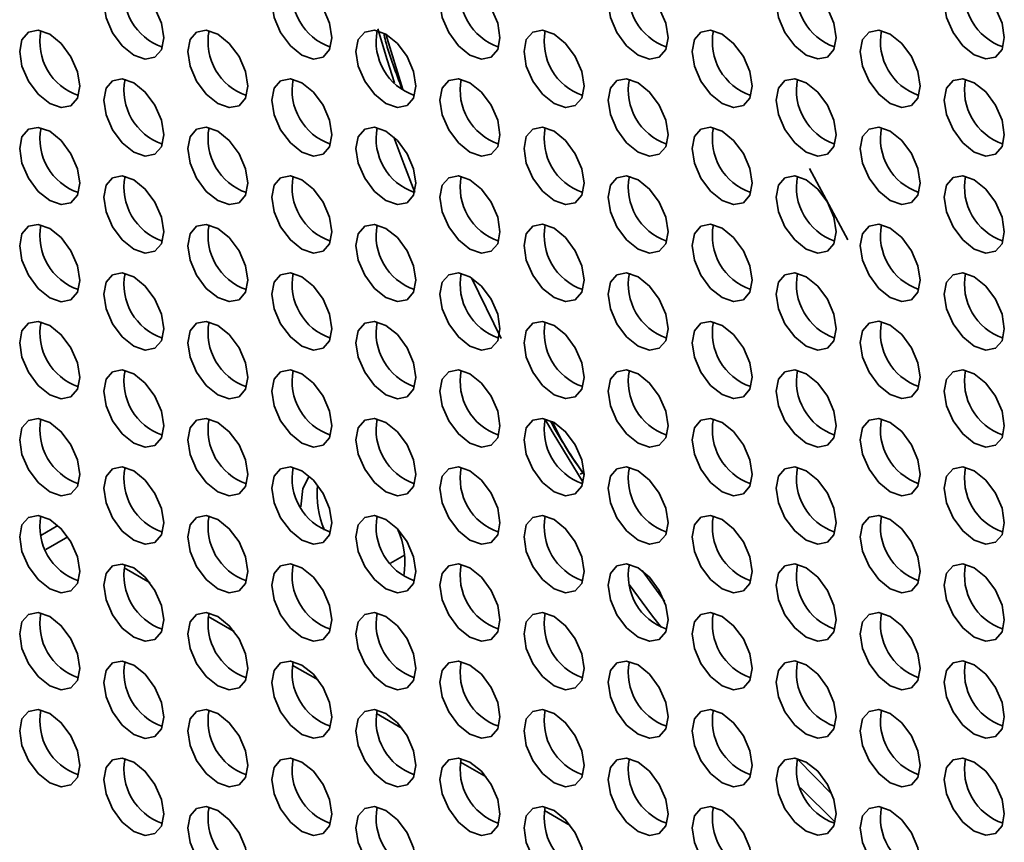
# Model space of a CAD drawing. Header units: millimetres. Extents: x 1 to 1119, y -1 to 863.
# Tile 140 of 211: x 853 to 865, y 676 to 686. Entities that reach past the tile are written whole.
import ezdxf

# ---------------------------------------------------------------- set-up
doc = ezdxf.new("R2010")
doc.units = ezdxf.units.MM

msp = doc.modelspace()

# ---------------------------------------------------------------- linework, layer by layer
at = {"color": 7, "linetype": 'Continuous', "lineweight": 35}
for p, q in [((857.6224, 685.2304), (857.4219, 685.8812)), ((862.4114, 684.2995), (862.8636, 683.4611)), ((858.7819, 682.2969), (858.4324, 683.013)), ((859.7447, 680.7163), (859.7538, 680.7216)), ((859.7122, 680.6976), (859.7445, 680.7162)), ((853.5608, 680.0947), (853.36, 679.9787)), ((853.6769, 679.9612), (853.4175, 679.8115)), ((857.6421, 679.7448), (857.4773, 679.6497)), ((860.7049, 679.2018), (860.4407, 679.5643)), ((862.3055, 677.004), (862.7165, 676.6011))]:
    msp.add_line(p, q, dxfattribs=at)
at = {"color": 8, "linetype": 'Continuous', "lineweight": 35}
for p, q in [((854.342, 679.5942), (854.6457, 679.4188)), ((855.3319, 679.0227), (855.6357, 678.8473)), ((856.3219, 678.4512), (856.6256, 678.2758)), ((857.3118, 677.8797), (857.6156, 677.7044)), ((858.3018, 677.3082), (858.6055, 677.1329)), ((859.2917, 676.7367), (859.5955, 676.5614))]:
    msp.add_line(p, q, dxfattribs=at)
at = {"color": 7, "linetype": 'Continuous', "lineweight": 35, "flags": 128}
for points in [[(854.808, 685.8408), (854.7811, 686.0125), (854.7044, 686.1892), (854.5897, 686.344), (854.4544, 686.4531), (854.3191, 686.5002), (854.2044, 686.4779), (854.1278, 686.3897), (854.1009, 686.249), (854.1278, 686.0772), (854.2044, 685.9005), (854.3191, 685.7458), (854.4544, 685.6366), (854.5897, 685.5896), (854.7044, 685.6119), (854.7811, 685.7001), (854.808, 685.8408)], [(856.7879, 685.841), (856.761, 686.0127), (856.6843, 686.1894), (856.5696, 686.3441), (856.4343, 686.4533), (856.299, 686.5004), (856.1843, 686.4781), (856.1077, 686.3899), (856.0808, 686.2492), (856.1077, 686.0774), (856.1843, 685.9007), (856.299, 685.746), (856.4343, 685.6368), (856.5696, 685.5898), (856.6843, 685.612), (856.761, 685.7003), (856.7879, 685.841)], [(858.7678, 685.8411), (858.7409, 686.0129), (858.6642, 686.1896), (858.5495, 686.3443), (858.4142, 686.4535), (858.2789, 686.5005), (858.1642, 686.4783), (858.0876, 686.3901), (858.0607, 686.2493), (858.0876, 686.0776), (858.1642, 685.9009), (858.2789, 685.7462), (858.4142, 685.637), (858.5495, 685.5899), (858.6642, 685.6122), (858.7409, 685.7004), (858.7678, 685.8411)], [(860.7477, 685.8413), (860.7208, 686.0131), (860.6441, 686.1898), (860.5294, 686.3445), (860.3941, 686.4537), (860.2588, 686.5007), (860.1441, 686.4784), (860.0675, 686.3902), (860.0406, 686.2495), (860.0675, 686.0778), (860.1441, 685.9011), (860.2588, 685.7463), (860.3941, 685.6372), (860.5294, 685.5901), (860.6441, 685.6124), (860.7208, 685.7006), (860.7477, 685.8413)], [(862.7276, 685.8415), (862.7007, 686.0133), (862.624, 686.19), (862.5093, 686.3447), (862.374, 686.4539), (862.2387, 686.5009), (862.124, 686.4786), (862.0474, 686.3904), (862.0205, 686.2497), (862.0474, 686.0779), (862.124, 685.9012), (862.2387, 685.7465), (862.374, 685.6374), (862.5093, 685.5903), (862.624, 685.6126), (862.7007, 685.7008), (862.7276, 685.8415)], [(864.7075, 685.8417), (864.6806, 686.0135), (864.6039, 686.1902), (864.4892, 686.3449), (864.3539, 686.4541), (864.2186, 686.5011), (864.1039, 686.4788), (864.0273, 686.3906), (864.0004, 686.2499), (864.0273, 686.0781), (864.1039, 685.9014), (864.2186, 685.7467), (864.3539, 685.6375), (864.4892, 685.5905), (864.6039, 685.6128), (864.6806, 685.701), (864.7075, 685.8417)], [(857.5244, 685.3108), (857.4389, 685.58), (857.3296, 685.9457)], [(853.818, 685.2691), (853.7911, 685.4409), (853.7145, 685.6176), (853.5998, 685.7723), (853.4645, 685.8815), (853.3292, 685.9285), (853.2145, 685.9062), (853.1378, 685.818), (853.1109, 685.6773), (853.1378, 685.5055), (853.2145, 685.3288), (853.3292, 685.1741), (853.4645, 685.0649), (853.5998, 685.0179), (853.7145, 685.0402), (853.7911, 685.1284), (853.818, 685.2691)], [(855.7979, 685.2693), (855.771, 685.4411), (855.6944, 685.6178), (855.5797, 685.7725), (855.4444, 685.8817), (855.3091, 685.9287), (855.1944, 685.9064), (855.1177, 685.8182), (855.0908, 685.6775), (855.1177, 685.5057), (855.1944, 685.329), (855.3091, 685.1743), (855.4444, 685.0651), (855.5797, 685.0181), (855.6944, 685.0404), (855.771, 685.1286), (855.7979, 685.2693)], [(857.7778, 685.2695), (857.7509, 685.4412), (857.6743, 685.6179), (857.5596, 685.7727), (857.4243, 685.8818), (857.289, 685.9289), (857.1743, 685.9066), (857.0976, 685.8184), (857.0707, 685.6777), (857.0976, 685.5059), (857.1743, 685.3292), (857.289, 685.1745), (857.4243, 685.0653), (857.5596, 685.0183), (857.6743, 685.0406), (857.7509, 685.1288), (857.7778, 685.2695)], [(859.7577, 685.2697), (859.7308, 685.4414), (859.6542, 685.6181), (859.5395, 685.7728), (859.4042, 685.882), (859.2689, 685.9291), (859.1542, 685.9068), (859.0775, 685.8186), (859.0506, 685.6779), (859.0775, 685.5061), (859.1542, 685.3294), (859.2689, 685.1747), (859.4042, 685.0655), (859.5395, 685.0185), (859.6542, 685.0408), (859.7308, 685.129), (859.7577, 685.2697)], [(861.7376, 685.2698), (861.7107, 685.4416), (861.6341, 685.6183), (861.5194, 685.773), (861.3841, 685.8822), (861.2488, 685.9292), (861.1341, 685.907), (861.0574, 685.8188), (861.0305, 685.6781), (861.0574, 685.5063), (861.1341, 685.3296), (861.2488, 685.1749), (861.3841, 685.0657), (861.5194, 685.0186), (861.6341, 685.0409), (861.7107, 685.1291), (861.7376, 685.2698)], [(863.7175, 685.27), (863.6906, 685.4418), (863.614, 685.6185), (863.4993, 685.7732), (863.364, 685.8824), (863.2287, 685.9294), (863.114, 685.9071), (863.0373, 685.8189), (863.0104, 685.6782), (863.0373, 685.5065), (863.114, 685.3298), (863.2287, 685.175), (863.364, 685.0659), (863.4993, 685.0188), (863.614, 685.0411), (863.6906, 685.1293), (863.7175, 685.27)], [(854.808, 684.6976), (854.7811, 684.8694), (854.7044, 685.0461), (854.5897, 685.2008), (854.4544, 685.31), (854.3191, 685.357), (854.2044, 685.3347), (854.1278, 685.2465), (854.1009, 685.1058), (854.1278, 684.934), (854.2044, 684.7574), (854.3191, 684.6026), (854.4544, 684.4934), (854.5897, 684.4464), (854.7044, 684.4687), (854.7811, 684.5569), (854.808, 684.6976)], [(856.7879, 684.6978), (856.761, 684.8696), (856.6843, 685.0463), (856.5696, 685.201), (856.4343, 685.3102), (856.299, 685.3572), (856.1843, 685.3349), (856.1077, 685.2467), (856.0808, 685.106), (856.1077, 684.9342), (856.1843, 684.7575), (856.299, 684.6028), (856.4343, 684.4936), (856.5696, 684.4466), (856.6843, 684.4689), (856.761, 684.5571), (856.7879, 684.6978)], [(858.7678, 684.698), (858.7409, 684.8698), (858.6642, 685.0465), (858.5495, 685.2012), (858.4142, 685.3104), (858.2789, 685.3574), (858.1642, 685.3351), (858.0876, 685.2469), (858.0607, 685.1062), (858.0876, 684.9344), (858.1642, 684.7577), (858.2789, 684.603), (858.4142, 684.4938), (858.5495, 684.4468), (858.6642, 684.4691), (858.7409, 684.5573), (858.7678, 684.698)], [(860.7477, 684.6982), (860.7208, 684.87), (860.6441, 685.0466), (860.5294, 685.2014), (860.3941, 685.3105), (860.2588, 685.3576), (860.1441, 685.3353), (860.0675, 685.2471), (860.0406, 685.1064), (860.0675, 684.9346), (860.1441, 684.7579), (860.2588, 684.6032), (860.3941, 684.494), (860.5294, 684.447), (860.6441, 684.4693), (860.7208, 684.5575), (860.7477, 684.6982)], [(862.7276, 684.6984), (862.7007, 684.8701), (862.624, 685.0468), (862.5093, 685.2015), (862.374, 685.3107), (862.2387, 685.3578), (862.124, 685.3355), (862.0474, 685.2473), (862.0205, 685.1066), (862.0474, 684.9348), (862.124, 684.7581), (862.2387, 684.6034), (862.374, 684.4942), (862.5093, 684.4472), (862.624, 684.4695), (862.7007, 684.5577), (862.7276, 684.6984)], [(864.7075, 684.6985), (864.6806, 684.8703), (864.6039, 685.047), (864.4892, 685.2017), (864.3539, 685.3109), (864.2186, 685.3579), (864.1039, 685.3357), (864.0273, 685.2475), (864.0004, 685.1068), (864.0273, 684.935), (864.1039, 684.7583), (864.2186, 684.6036), (864.3539, 684.4944), (864.4892, 684.4473), (864.6039, 684.4696), (864.6806, 684.5578), (864.7075, 684.6985)], [(853.818, 684.1259), (853.7911, 684.2977), (853.7145, 684.4744), (853.5998, 684.6291), (853.4645, 684.7383), (853.3292, 684.7853), (853.2145, 684.7631), (853.1378, 684.6749), (853.1109, 684.5342), (853.1378, 684.3624), (853.2145, 684.1857), (853.3292, 684.031), (853.4645, 683.9218), (853.5998, 683.8747), (853.7145, 683.897), (853.7911, 683.9852), (853.818, 684.1259)], [(855.7979, 684.1261), (855.771, 684.2979), (855.6944, 684.4746), (855.5797, 684.6293), (855.4444, 684.7385), (855.3091, 684.7855), (855.1944, 684.7632), (855.1177, 684.675), (855.0908, 684.5343), (855.1177, 684.3626), (855.1944, 684.1859), (855.3091, 684.0311), (855.4444, 683.922), (855.5797, 683.8749), (855.6944, 683.8972), (855.771, 683.9854), (855.7979, 684.1261)], [(857.7778, 684.1263), (857.7509, 684.2981), (857.6743, 684.4748), (857.5596, 684.6295), (857.4243, 684.7387), (857.289, 684.7857), (857.1743, 684.7634), (857.0976, 684.6752), (857.0707, 684.5345), (857.0976, 684.3627), (857.1743, 684.186), (857.289, 684.0313), (857.4243, 683.9221), (857.5596, 683.8751), (857.6743, 683.8974), (857.7509, 683.9856), (857.7778, 684.1263)], [(859.7577, 684.1265), (859.7308, 684.2983), (859.6542, 684.475), (859.5395, 684.6297), (859.4042, 684.7389), (859.2689, 684.7859), (859.1542, 684.7636), (859.0775, 684.6754), (859.0506, 684.5347), (859.0775, 684.3629), (859.1542, 684.1862), (859.2689, 684.0315), (859.4042, 683.9223), (859.5395, 683.8753), (859.6542, 683.8976), (859.7308, 683.9858), (859.7577, 684.1265)], [(861.7376, 684.1267), (861.7107, 684.2985), (861.6341, 684.4752), (861.5194, 684.6299), (861.3841, 684.7391), (861.2488, 684.7861), (861.1341, 684.7638), (861.0574, 684.6756), (861.0305, 684.5349), (861.0574, 684.3631), (861.1341, 684.1864), (861.2488, 684.0317), (861.3841, 683.9225), (861.5194, 683.8755), (861.6341, 683.8978), (861.7107, 683.986), (861.7376, 684.1267)], [(863.7175, 684.1269), (863.6906, 684.2987), (863.614, 684.4753), (863.4993, 684.6301), (863.364, 684.7392), (863.2287, 684.7863), (863.114, 684.764), (863.0373, 684.6758), (863.0104, 684.5351), (863.0373, 684.3633), (863.114, 684.1866), (863.2287, 684.0319), (863.364, 683.9227), (863.4993, 683.8757), (863.614, 683.898), (863.6906, 683.9862), (863.7175, 684.1269)], [(857.5176, 684.6703), (857.6339, 684.3538), (857.7645, 684.0161)], [(854.808, 683.5545), (854.7811, 683.7262), (854.7044, 683.9029), (854.5897, 684.0576), (854.4544, 684.1668), (854.3191, 684.2139), (854.2044, 684.1916), (854.1278, 684.1034), (854.1009, 683.9627), (854.1278, 683.7909), (854.2044, 683.6142), (854.3191, 683.4595), (854.4544, 683.3503), (854.5897, 683.3033), (854.7044, 683.3256), (854.7811, 683.4138), (854.808, 683.5545)], [(856.7879, 683.5546), (856.761, 683.7264), (856.6843, 683.9031), (856.5696, 684.0578), (856.4343, 684.167), (856.299, 684.214), (856.1843, 684.1918), (856.1077, 684.1036), (856.0808, 683.9628), (856.1077, 683.7911), (856.1843, 683.6144), (856.299, 683.4597), (856.4343, 683.3505), (856.5696, 683.3034), (856.6843, 683.3257), (856.761, 683.4139), (856.7879, 683.5546)], [(858.7678, 683.5548), (858.7409, 683.7266), (858.6642, 683.9033), (858.5495, 684.058), (858.4142, 684.1672), (858.2789, 684.2142), (858.1642, 684.1919), (858.0876, 684.1037), (858.0607, 683.963), (858.0876, 683.7913), (858.1642, 683.6146), (858.2789, 683.4598), (858.4142, 683.3507), (858.5495, 683.3036), (858.6642, 683.3259), (858.7409, 683.4141), (858.7678, 683.5548)], [(860.7477, 683.555), (860.7208, 683.7268), (860.6441, 683.9035), (860.5294, 684.0582), (860.3941, 684.1674), (860.2588, 684.2144), (860.1441, 684.1921), (860.0675, 684.1039), (860.0406, 683.9632), (860.0675, 683.7914), (860.1441, 683.6147), (860.2588, 683.46), (860.3941, 683.3508), (860.5294, 683.3038), (860.6441, 683.3261), (860.7208, 683.4143), (860.7477, 683.555)], [(862.7276, 683.5552), (862.7007, 683.727), (862.624, 683.9037), (862.5093, 684.0584), (862.374, 684.1676), (862.2387, 684.2146), (862.124, 684.1923), (862.0474, 684.1041), (862.0205, 683.9634), (862.0474, 683.7916), (862.124, 683.6149), (862.2387, 683.4602), (862.374, 683.351), (862.5093, 683.304), (862.624, 683.3263), (862.7007, 683.4145), (862.7276, 683.5552)], [(864.7075, 683.5554), (864.6806, 683.7272), (864.6039, 683.9039), (864.4892, 684.0586), (864.3539, 684.1678), (864.2186, 684.2148), (864.1039, 684.1925), (864.0273, 684.1043), (864.0004, 683.9636), (864.0273, 683.7918), (864.1039, 683.6151), (864.2186, 683.4604), (864.3539, 683.3512), (864.4892, 683.3042), (864.6039, 683.3265), (864.6806, 683.4147), (864.7075, 683.5554)], [(853.818, 682.9828), (853.7911, 683.1546), (853.7145, 683.3313), (853.5998, 683.486), (853.4645, 683.5952), (853.3292, 683.6422), (853.2145, 683.6199), (853.1378, 683.5317), (853.1109, 683.391), (853.1378, 683.2192), (853.2145, 683.0425), (853.3292, 682.8878), (853.4645, 682.7786), (853.5998, 682.7316), (853.7145, 682.7539), (853.7911, 682.8421), (853.818, 682.9828)], [(855.7979, 682.983), (855.771, 683.1547), (855.6944, 683.3314), (855.5797, 683.4862), (855.4444, 683.5953), (855.3091, 683.6424), (855.1944, 683.6201), (855.1177, 683.5319), (855.0908, 683.3912), (855.1177, 683.2194), (855.1944, 683.0427), (855.3091, 682.888), (855.4444, 682.7788), (855.5797, 682.7318), (855.6944, 682.7541), (855.771, 682.8423), (855.7979, 682.983)], [(857.7778, 682.9832), (857.7509, 683.1549), (857.6743, 683.3316), (857.5596, 683.4863), (857.4243, 683.5955), (857.289, 683.6426), (857.1743, 683.6203), (857.0976, 683.5321), (857.0707, 683.3914), (857.0976, 683.2196), (857.1743, 683.0429), (857.289, 682.8882), (857.4243, 682.779), (857.5596, 682.732), (857.6743, 682.7542), (857.7509, 682.8425), (857.7778, 682.9832)], [(859.7577, 682.9833), (859.7308, 683.1551), (859.6542, 683.3318), (859.5395, 683.4865), (859.4042, 683.5957), (859.2689, 683.6427), (859.1542, 683.6205), (859.0775, 683.5323), (859.0506, 683.3916), (859.0775, 683.2198), (859.1542, 683.0431), (859.2689, 682.8884), (859.4042, 682.7792), (859.5395, 682.7321), (859.6542, 682.7544), (859.7308, 682.8426), (859.7577, 682.9833)], [(861.7376, 682.9835), (861.7107, 683.1553), (861.6341, 683.332), (861.5194, 683.4867), (861.3841, 683.5959), (861.2488, 683.6429), (861.1341, 683.6206), (861.0574, 683.5324), (861.0305, 683.3917), (861.0574, 683.22), (861.1341, 683.0433), (861.2488, 682.8885), (861.3841, 682.7794), (861.5194, 682.7323), (861.6341, 682.7546), (861.7107, 682.8428), (861.7376, 682.9835)], [(863.7175, 682.9837), (863.6906, 683.1555), (863.614, 683.3322), (863.4993, 683.4869), (863.364, 683.5961), (863.2287, 683.6431), (863.114, 683.6208), (863.0373, 683.5326), (863.0104, 683.3919), (863.0373, 683.2201), (863.114, 683.0435), (863.2287, 682.8887), (863.364, 682.7795), (863.4993, 682.7325), (863.614, 682.7548), (863.6906, 682.843), (863.7175, 682.9837)], [(854.808, 682.4113), (854.7811, 682.5831), (854.7044, 682.7598), (854.5897, 682.9145), (854.4544, 683.0237), (854.3191, 683.0707), (854.2044, 683.0484), (854.1278, 682.9602), (854.1009, 682.8195), (854.1278, 682.6477), (854.2044, 682.471), (854.3191, 682.3163), (854.4544, 682.2071), (854.5897, 682.1601), (854.7044, 682.1824), (854.7811, 682.2706), (854.808, 682.4113)], [(856.7879, 682.4115), (856.761, 682.5833), (856.6843, 682.76), (856.5696, 682.9147), (856.4343, 683.0239), (856.299, 683.0709), (856.1843, 683.0486), (856.1077, 682.9604), (856.0808, 682.8197), (856.1077, 682.6479), (856.1843, 682.4712), (856.299, 682.3165), (856.4343, 682.2073), (856.5696, 682.1603), (856.6843, 682.1826), (856.761, 682.2708), (856.7879, 682.4115)], [(858.7678, 682.4117), (858.7409, 682.5834), (858.6642, 682.7601), (858.5495, 682.9149), (858.4142, 683.024), (858.2789, 683.0711), (858.1642, 683.0488), (858.0876, 682.9606), (858.0607, 682.8199), (858.0876, 682.6481), (858.1642, 682.4714), (858.2789, 682.3167), (858.4142, 682.2075), (858.5495, 682.1605), (858.6642, 682.1828), (858.7409, 682.271), (858.7678, 682.4117)], [(860.7477, 682.4119), (860.7208, 682.5836), (860.6441, 682.7603), (860.5294, 682.915), (860.3941, 683.0242), (860.2588, 683.0713), (860.1441, 683.049), (860.0675, 682.9608), (860.0406, 682.8201), (860.0675, 682.6483), (860.1441, 682.4716), (860.2588, 682.3169), (860.3941, 682.2077), (860.5294, 682.1607), (860.6441, 682.1829), (860.7208, 682.2712), (860.7477, 682.4119)], [(862.7276, 682.412), (862.7007, 682.5838), (862.624, 682.7605), (862.5093, 682.9152), (862.374, 683.0244), (862.2387, 683.0714), (862.124, 683.0492), (862.0474, 682.961), (862.0205, 682.8202), (862.0474, 682.6485), (862.124, 682.4718), (862.2387, 682.3171), (862.374, 682.2079), (862.5093, 682.1608), (862.624, 682.1831), (862.7007, 682.2713), (862.7276, 682.412)], [(864.7075, 682.4122), (864.6806, 682.584), (864.6039, 682.7607), (864.4892, 682.9154), (864.3539, 683.0246), (864.2186, 683.0716), (864.1039, 683.0493), (864.0273, 682.9611), (864.0004, 682.8204), (864.0273, 682.6487), (864.1039, 682.472), (864.2186, 682.3172), (864.3539, 682.2081), (864.4892, 682.161), (864.6039, 682.1833), (864.6806, 682.2715), (864.7075, 682.4122)], [(853.818, 681.8396), (853.7911, 682.0114), (853.7145, 682.1881), (853.5998, 682.3428), (853.4645, 682.452), (853.3292, 682.499), (853.2145, 682.4767), (853.1378, 682.3885), (853.1109, 682.2478), (853.1378, 682.0761), (853.2145, 681.8994), (853.3292, 681.7446), (853.4645, 681.6355), (853.5998, 681.5884), (853.7145, 681.6107), (853.7911, 681.6989), (853.818, 681.8396)], [(855.7979, 681.8398), (855.771, 682.0116), (855.6944, 682.1883), (855.5797, 682.343), (855.4444, 682.4522), (855.3091, 682.4992), (855.1944, 682.4769), (855.1177, 682.3887), (855.0908, 682.248), (855.1177, 682.0762), (855.1944, 681.8996), (855.3091, 681.7448), (855.4444, 681.6356), (855.5797, 681.5886), (855.6944, 681.6109), (855.771, 681.6991), (855.7979, 681.8398)], [(857.7778, 681.84), (857.7509, 682.0118), (857.6743, 682.1885), (857.5596, 682.3432), (857.4243, 682.4524), (857.289, 682.4994), (857.1743, 682.4771), (857.0976, 682.3889), (857.0707, 682.2482), (857.0976, 682.0764), (857.1743, 681.8997), (857.289, 681.745), (857.4243, 681.6358), (857.5596, 681.5888), (857.6743, 681.6111), (857.7509, 681.6993), (857.7778, 681.84)], [(859.7577, 681.8402), (859.7308, 682.012), (859.6542, 682.1887), (859.5395, 682.3434), (859.4042, 682.4526), (859.2689, 682.4996), (859.1542, 682.4773), (859.0775, 682.3891), (859.0506, 682.2484), (859.0775, 682.0766), (859.1542, 681.8999), (859.2689, 681.7452), (859.4042, 681.636), (859.5395, 681.589), (859.6542, 681.6113), (859.7308, 681.6995), (859.7577, 681.8402)], [(861.7376, 681.8404), (861.7107, 682.0121), (861.6341, 682.1888), (861.5194, 682.3436), (861.3841, 682.4527), (861.2488, 682.4998), (861.1341, 682.4775), (861.0574, 682.3893), (861.0305, 682.2486), (861.0574, 682.0768), (861.1341, 681.9001), (861.2488, 681.7454), (861.3841, 681.6362), (861.5194, 681.5892), (861.6341, 681.6115), (861.7107, 681.6997), (861.7376, 681.8404)], [(863.7175, 681.8406), (863.6906, 682.0123), (863.614, 682.189), (863.4993, 682.3437), (863.364, 682.4529), (863.2287, 682.5), (863.114, 682.4777), (863.0373, 682.3895), (863.0104, 682.2488), (863.0373, 682.077), (863.114, 681.9003), (863.2287, 681.7456), (863.364, 681.6364), (863.4993, 681.5894), (863.614, 681.6116), (863.6906, 681.6999), (863.7175, 681.8406)], [(854.808, 681.2681), (854.7811, 681.4399), (854.7044, 681.6166), (854.5897, 681.7713), (854.4544, 681.8805), (854.3191, 681.9275), (854.2044, 681.9053), (854.1278, 681.8171), (854.1009, 681.6764), (854.1278, 681.5046), (854.2044, 681.3279), (854.3191, 681.1732), (854.4544, 681.064), (854.5897, 681.0169), (854.7044, 681.0392), (854.7811, 681.1274), (854.808, 681.2681)], [(856.7879, 681.2683), (856.761, 681.4401), (856.6843, 681.6168), (856.5696, 681.7715), (856.4343, 681.8807), (856.299, 681.9277), (856.1843, 681.9054), (856.1077, 681.8172), (856.0808, 681.6765), (856.1077, 681.5048), (856.1843, 681.3281), (856.299, 681.1733), (856.4343, 681.0642), (856.5696, 681.0171), (856.6843, 681.0394), (856.761, 681.1276), (856.7879, 681.2683)], [(858.7678, 681.2685), (858.7409, 681.4403), (858.6642, 681.617), (858.5495, 681.7717), (858.4142, 681.8809), (858.2789, 681.9279), (858.1642, 681.9056), (858.0876, 681.8174), (858.0607, 681.6767), (858.0876, 681.5049), (858.1642, 681.3283), (858.2789, 681.1735), (858.4142, 681.0643), (858.5495, 681.0173), (858.6642, 681.0396), (858.7409, 681.1278), (858.7678, 681.2685)], [(860.7477, 681.2687), (860.7208, 681.4405), (860.6441, 681.6172), (860.5294, 681.7719), (860.3941, 681.8811), (860.2588, 681.9281), (860.1441, 681.9058), (860.0675, 681.8176), (860.0406, 681.6769), (860.0675, 681.5051), (860.1441, 681.3284), (860.2588, 681.1737), (860.3941, 681.0645), (860.5294, 681.0175), (860.6441, 681.0398), (860.7208, 681.128), (860.7477, 681.2687)], [(862.7276, 681.2689), (862.7007, 681.4407), (862.624, 681.6174), (862.5093, 681.7721), (862.374, 681.8813), (862.2387, 681.9283), (862.124, 681.906), (862.0474, 681.8178), (862.0205, 681.6771), (862.0474, 681.5053), (862.124, 681.3286), (862.2387, 681.1739), (862.374, 681.0647), (862.5093, 681.0177), (862.624, 681.04), (862.7007, 681.1282), (862.7276, 681.2689)], [(864.7075, 681.2691), (864.6806, 681.4408), (864.6039, 681.6175), (864.4892, 681.7723), (864.3539, 681.8814), (864.2186, 681.9285), (864.1039, 681.9062), (864.0273, 681.818), (864.0004, 681.6773), (864.0273, 681.5055), (864.1039, 681.3288), (864.2186, 681.1741), (864.3539, 681.0649), (864.4892, 681.0179), (864.6039, 681.0402), (864.6806, 681.1284), (864.7075, 681.2691)], [(853.818, 680.6965), (853.7911, 680.8682), (853.7145, 681.0449), (853.5998, 681.1997), (853.4645, 681.3088), (853.3292, 681.3559), (853.2145, 681.3336), (853.1378, 681.2454), (853.1109, 681.1047), (853.1378, 680.9329), (853.2145, 680.7562), (853.3292, 680.6015), (853.4645, 680.4923), (853.5998, 680.4453), (853.7145, 680.4676), (853.7911, 680.5558), (853.818, 680.6965)], [(855.7979, 680.6967), (855.771, 680.8684), (855.6944, 681.0451), (855.5797, 681.1998), (855.4444, 681.309), (855.3091, 681.3561), (855.1944, 681.3338), (855.1177, 681.2456), (855.0908, 681.1049), (855.1177, 680.9331), (855.1944, 680.7564), (855.3091, 680.6017), (855.4444, 680.4925), (855.5797, 680.4455), (855.6944, 680.4677), (855.771, 680.556), (855.7979, 680.6967)], [(857.7778, 680.6968), (857.7509, 680.8686), (857.6743, 681.0453), (857.5596, 681.2), (857.4243, 681.3092), (857.289, 681.3562), (857.1743, 681.334), (857.0976, 681.2458), (857.0707, 681.105), (857.0976, 680.9333), (857.1743, 680.7566), (857.289, 680.6019), (857.4243, 680.4927), (857.5596, 680.4456), (857.6743, 680.4679), (857.7509, 680.5561), (857.7778, 680.6968)], [(859.7577, 680.697), (859.7308, 680.8688), (859.6542, 681.0455), (859.5395, 681.2002), (859.4042, 681.3094), (859.2689, 681.3564), (859.1542, 681.3341), (859.0775, 681.2459), (859.0506, 681.1052), (859.0775, 680.9335), (859.1542, 680.7568), (859.2689, 680.602), (859.4042, 680.4929), (859.5395, 680.4458), (859.6542, 680.4681), (859.7308, 680.5563), (859.7577, 680.697)], [(859.7463, 680.6007), (859.3939, 681.1806), (859.2993, 681.3435)], [(861.7376, 680.6972), (861.7107, 680.869), (861.6341, 681.0457), (861.5194, 681.2004), (861.3841, 681.3096), (861.2488, 681.3566), (861.1341, 681.3343), (861.0574, 681.2461), (861.0305, 681.1054), (861.0574, 680.9336), (861.1341, 680.757), (861.2488, 680.6022), (861.3841, 680.493), (861.5194, 680.446), (861.6341, 680.4683), (861.7107, 680.5565), (861.7376, 680.6972)], [(863.7175, 680.6974), (863.6906, 680.8692), (863.614, 681.0459), (863.4993, 681.2006), (863.364, 681.3098), (863.2287, 681.3568), (863.114, 681.3345), (863.0373, 681.2463), (863.0104, 681.1056), (863.0373, 680.9338), (863.114, 680.7571), (863.2287, 680.6024), (863.364, 680.4932), (863.4993, 680.4462), (863.614, 680.4685), (863.6906, 680.5567), (863.7175, 680.6974)], [(854.808, 680.125), (854.7811, 680.2968), (854.7044, 680.4735), (854.5897, 680.6282), (854.4544, 680.7374), (854.3191, 680.7844), (854.2044, 680.7621), (854.1278, 680.6739), (854.1009, 680.5332), (854.1278, 680.3614), (854.2044, 680.1847), (854.3191, 680.03), (854.4544, 679.9208), (854.5897, 679.8738), (854.7044, 679.8961), (854.7811, 679.9843), (854.808, 680.125)], [(856.7879, 680.1252), (856.761, 680.2969), (856.6843, 680.4736), (856.5696, 680.6284), (856.4343, 680.7375), (856.299, 680.7846), (856.1843, 680.7623), (856.1077, 680.6741), (856.0808, 680.5334), (856.1077, 680.3616), (856.1843, 680.1849), (856.299, 680.0302), (856.4343, 679.921), (856.5696, 679.874), (856.6843, 679.8963), (856.761, 679.9845), (856.7879, 680.1252)], [(858.7678, 680.1254), (858.7409, 680.2971), (858.6642, 680.4738), (858.5495, 680.6285), (858.4142, 680.7377), (858.2789, 680.7848), (858.1642, 680.7625), (858.0876, 680.6743), (858.0607, 680.5336), (858.0876, 680.3618), (858.1642, 680.1851), (858.2789, 680.0304), (858.4142, 679.9212), (858.5495, 679.8742), (858.6642, 679.8964), (858.7409, 679.9847), (858.7678, 680.1254)], [(860.7477, 680.1255), (860.7208, 680.2973), (860.6441, 680.474), (860.5294, 680.6287), (860.3941, 680.7379), (860.2588, 680.7849), (860.1441, 680.7627), (860.0675, 680.6745), (860.0406, 680.5337), (860.0675, 680.362), (860.1441, 680.1853), (860.2588, 680.0306), (860.3941, 679.9214), (860.5294, 679.8743), (860.6441, 679.8966), (860.7208, 679.9848), (860.7477, 680.1255)], [(862.7276, 680.1257), (862.7007, 680.2975), (862.624, 680.4742), (862.5093, 680.6289), (862.374, 680.7381), (862.2387, 680.7851), (862.124, 680.7628), (862.0474, 680.6746), (862.0205, 680.5339), (862.0474, 680.3622), (862.124, 680.1855), (862.2387, 680.0307), (862.374, 679.9216), (862.5093, 679.8745), (862.624, 679.8968), (862.7007, 679.985), (862.7276, 680.1257)], [(864.7075, 680.1259), (864.6806, 680.2977), (864.6039, 680.4744), (864.4892, 680.6291), (864.3539, 680.7383), (864.2186, 680.7853), (864.1039, 680.763), (864.0273, 680.6748), (864.0004, 680.5341), (864.0273, 680.3623), (864.1039, 680.1856), (864.2186, 680.0309), (864.3539, 679.9217), (864.4892, 679.8747), (864.6039, 679.897), (864.6806, 679.9852), (864.7075, 680.1259)], [(856.4232, 680.3155), (856.4459, 680.5293), (856.5201, 680.6759)], [(853.818, 679.5533), (853.7911, 679.7251), (853.7145, 679.9018), (853.5998, 680.0565), (853.4645, 680.1657), (853.3292, 680.2127), (853.2145, 680.1904), (853.1378, 680.1022), (853.1109, 679.9615), (853.1378, 679.7897), (853.2145, 679.6131), (853.3292, 679.4583), (853.4645, 679.3492), (853.5998, 679.3021), (853.7145, 679.3244), (853.7911, 679.4126), (853.818, 679.5533)], [(855.7979, 679.5535), (855.771, 679.7253), (855.6944, 679.902), (855.5797, 680.0567), (855.4444, 680.1659), (855.3091, 680.2129), (855.1944, 680.1906), (855.1177, 680.1024), (855.0908, 679.9617), (855.1177, 679.7899), (855.1944, 679.6132), (855.3091, 679.4585), (855.4444, 679.3493), (855.5797, 679.3023), (855.6944, 679.3246), (855.771, 679.4128), (855.7979, 679.5535)], [(857.7778, 679.5537), (857.7509, 679.7255), (857.6743, 679.9022), (857.5596, 680.0569), (857.4243, 680.1661), (857.289, 680.2131), (857.1743, 680.1908), (857.0976, 680.1026), (857.0707, 679.9619), (857.0976, 679.7901), (857.1743, 679.6134), (857.289, 679.4587), (857.4243, 679.3495), (857.5596, 679.3025), (857.6743, 679.3248), (857.7509, 679.413), (857.7778, 679.5537)], [(859.7577, 679.5539), (859.7308, 679.7256), (859.6542, 679.9023), (859.5395, 680.0571), (859.4042, 680.1662), (859.2689, 680.2133), (859.1542, 680.191), (859.0775, 680.1028), (859.0506, 679.9621), (859.0775, 679.7903), (859.1542, 679.6136), (859.2689, 679.4589), (859.4042, 679.3497), (859.5395, 679.3027), (859.6542, 679.325), (859.7308, 679.4132), (859.7577, 679.5539)], [(861.7376, 679.5541), (861.7107, 679.7258), (861.6341, 679.9025), (861.5194, 680.0572), (861.3841, 680.1664), (861.2488, 680.2135), (861.1341, 680.1912), (861.0574, 680.103), (861.0305, 679.9623), (861.0574, 679.7905), (861.1341, 679.6138), (861.2488, 679.4591), (861.3841, 679.3499), (861.5194, 679.3029), (861.6341, 679.3252), (861.7107, 679.4134), (861.7376, 679.5541)], [(863.7175, 679.5542), (863.6906, 679.726), (863.614, 679.9027), (863.4993, 680.0574), (863.364, 680.1666), (863.2287, 680.2136), (863.114, 680.1914), (863.0373, 680.1032), (863.0104, 679.9624), (863.0373, 679.7907), (863.114, 679.614), (863.2287, 679.4593), (863.364, 679.3501), (863.4993, 679.303), (863.614, 679.3253), (863.6906, 679.4135), (863.7175, 679.5542)], [(854.808, 678.9818), (854.7811, 679.1536), (854.7044, 679.3303), (854.5897, 679.485), (854.4544, 679.5942), (854.3191, 679.6412), (854.2044, 679.6189), (854.1278, 679.5307), (854.1009, 679.39), (854.1278, 679.2183), (854.2044, 679.0416), (854.3191, 678.8868), (854.4544, 678.7777), (854.5897, 678.7306), (854.7044, 678.7529), (854.7811, 678.8411), (854.808, 678.9818)], [(856.7879, 678.982), (856.761, 679.1538), (856.6843, 679.3305), (856.5696, 679.4852), (856.4343, 679.5944), (856.299, 679.6414), (856.1843, 679.6191), (856.1077, 679.5309), (856.0808, 679.3902), (856.1077, 679.2184), (856.1843, 679.0418), (856.299, 678.887), (856.4343, 678.7778), (856.5696, 678.7308), (856.6843, 678.7531), (856.761, 678.8413), (856.7879, 678.982)], [(858.7678, 678.9822), (858.7409, 679.154), (858.6642, 679.3307), (858.5495, 679.4854), (858.4142, 679.5946), (858.2789, 679.6416), (858.1642, 679.6193), (858.0876, 679.5311), (858.0607, 679.3904), (858.0876, 679.2186), (858.1642, 679.0419), (858.2789, 678.8872), (858.4142, 678.778), (858.5495, 678.731), (858.6642, 678.7533), (858.7409, 678.8415), (858.7678, 678.9822)], [(860.7477, 678.9824), (860.7208, 679.1542), (860.6441, 679.3309), (860.5294, 679.4856), (860.3941, 679.5948), (860.2588, 679.6418), (860.1441, 679.6195), (860.0675, 679.5313), (860.0406, 679.3906), (860.0675, 679.2188), (860.1441, 679.0421), (860.2588, 678.8874), (860.3941, 678.7782), (860.5294, 678.7312), (860.6441, 678.7535), (860.7208, 678.8417), (860.7477, 678.9824)], [(862.7276, 678.9826), (862.7007, 679.1543), (862.624, 679.331), (862.5093, 679.4858), (862.374, 679.5949), (862.2387, 679.642), (862.124, 679.6197), (862.0474, 679.5315), (862.0205, 679.3908), (862.0474, 679.219), (862.124, 679.0423), (862.2387, 678.8876), (862.374, 678.7784), (862.5093, 678.7314), (862.624, 678.7537), (862.7007, 678.8419), (862.7276, 678.9826)], [(864.7075, 678.9828), (864.6806, 679.1545), (864.6039, 679.3312), (864.4892, 679.4859), (864.3539, 679.5951), (864.2186, 679.6422), (864.1039, 679.6199), (864.0273, 679.5317), (864.0004, 679.391), (864.0273, 679.2192), (864.1039, 679.0425), (864.2186, 678.8878), (864.3539, 678.7786), (864.4892, 678.7316), (864.6039, 678.7538), (864.6806, 678.8421), (864.7075, 678.9828)], [(860.2911, 679.4009), (860.5533, 679.0434), (860.6648, 678.8961)], [(853.818, 678.4102), (853.7911, 678.5819), (853.7145, 678.7586), (853.5998, 678.9133), (853.4645, 679.0225), (853.3292, 679.0696), (853.2145, 679.0473), (853.1378, 678.9591), (853.1109, 678.8184), (853.1378, 678.6466), (853.2145, 678.4699), (853.3292, 678.3152), (853.4645, 678.206), (853.5998, 678.159), (853.7145, 678.1812), (853.7911, 678.2695), (853.818, 678.4102)], [(855.7979, 678.4103), (855.771, 678.5821), (855.6944, 678.7588), (855.5797, 678.9135), (855.4444, 679.0227), (855.3091, 679.0697), (855.1944, 679.0475), (855.1177, 678.9593), (855.0908, 678.8185), (855.1177, 678.6468), (855.1944, 678.4701), (855.3091, 678.3154), (855.4444, 678.2062), (855.5797, 678.1591), (855.6944, 678.1814), (855.771, 678.2696), (855.7979, 678.4103)], [(857.7778, 678.4105), (857.7509, 678.5823), (857.6743, 678.759), (857.5596, 678.9137), (857.4243, 679.0229), (857.289, 679.0699), (857.1743, 679.0476), (857.0976, 678.9594), (857.0707, 678.8187), (857.0976, 678.647), (857.1743, 678.4703), (857.289, 678.3155), (857.4243, 678.2064), (857.5596, 678.1593), (857.6743, 678.1816), (857.7509, 678.2698), (857.7778, 678.4105)], [(859.7577, 678.4107), (859.7308, 678.5825), (859.6542, 678.7592), (859.5395, 678.9139), (859.4042, 679.0231), (859.2689, 679.0701), (859.1542, 679.0478), (859.0775, 678.9596), (859.0506, 678.8189), (859.0775, 678.6471), (859.1542, 678.4705), (859.2689, 678.3157), (859.4042, 678.2065), (859.5395, 678.1595), (859.6542, 678.1818), (859.7308, 678.27), (859.7577, 678.4107)], [(861.7376, 678.4109), (861.7107, 678.5827), (861.6341, 678.7594), (861.5194, 678.9141), (861.3841, 679.0233), (861.2488, 679.0703), (861.1341, 679.048), (861.0574, 678.9598), (861.0305, 678.8191), (861.0574, 678.6473), (861.1341, 678.4706), (861.2488, 678.3159), (861.3841, 678.2067), (861.5194, 678.1597), (861.6341, 678.182), (861.7107, 678.2702), (861.7376, 678.4109)], [(863.7175, 678.4111), (863.6906, 678.5829), (863.614, 678.7596), (863.4993, 678.9143), (863.364, 679.0235), (863.2287, 679.0705), (863.114, 679.0482), (863.0373, 678.96), (863.0104, 678.8193), (863.0373, 678.6475), (863.114, 678.4708), (863.2287, 678.3161), (863.364, 678.2069), (863.4993, 678.1599), (863.614, 678.1822), (863.6906, 678.2704), (863.7175, 678.4111)], [(854.808, 677.8387), (854.7811, 678.0104), (854.7044, 678.1871), (854.5897, 678.3419), (854.4544, 678.451), (854.3191, 678.4981), (854.2044, 678.4758), (854.1278, 678.3876), (854.1009, 678.2469), (854.1278, 678.0751), (854.2044, 677.8984), (854.3191, 677.7437), (854.4544, 677.6345), (854.5897, 677.5875), (854.7044, 677.6098), (854.7811, 677.698), (854.808, 677.8387)], [(856.7879, 677.8389), (856.761, 678.0106), (856.6843, 678.1873), (856.5696, 678.342), (856.4343, 678.4512), (856.299, 678.4983), (856.1843, 678.476), (856.1077, 678.3878), (856.0808, 678.2471), (856.1077, 678.0753), (856.1843, 677.8986), (856.299, 677.7439), (856.4343, 677.6347), (856.5696, 677.5877), (856.6843, 677.6099), (856.761, 677.6982), (856.7879, 677.8389)], [(858.7678, 677.839), (858.7409, 678.0108), (858.6642, 678.1875), (858.5495, 678.3422), (858.4142, 678.4514), (858.2789, 678.4984), (858.1642, 678.4762), (858.0876, 678.388), (858.0607, 678.2473), (858.0876, 678.0755), (858.1642, 677.8988), (858.2789, 677.7441), (858.4142, 677.6349), (858.5495, 677.5878), (858.6642, 677.6101), (858.7409, 677.6983), (858.7678, 677.839)], [(860.7477, 677.8392), (860.7208, 678.011), (860.6441, 678.1877), (860.5294, 678.3424), (860.3941, 678.4516), (860.2588, 678.4986), (860.1441, 678.4763), (860.0675, 678.3881), (860.0406, 678.2474), (860.0675, 678.0757), (860.1441, 677.899), (860.2588, 677.7442), (860.3941, 677.6351), (860.5294, 677.588), (860.6441, 677.6103), (860.7208, 677.6985), (860.7477, 677.8392)], [(862.7276, 677.8394), (862.7007, 678.0112), (862.624, 678.1879), (862.5093, 678.3426), (862.374, 678.4518), (862.2387, 678.4988), (862.124, 678.4765), (862.0474, 678.3883), (862.0205, 678.2476), (862.0474, 678.0758), (862.124, 677.8992), (862.2387, 677.7444), (862.374, 677.6352), (862.5093, 677.5882), (862.624, 677.6105), (862.7007, 677.6987), (862.7276, 677.8394)], [(864.7075, 677.8396), (864.6806, 678.0114), (864.6039, 678.1881), (864.4892, 678.3428), (864.3539, 678.452), (864.2186, 678.499), (864.1039, 678.4767), (864.0273, 678.3885), (864.0004, 678.2478), (864.0273, 678.076), (864.1039, 677.8993), (864.2186, 677.7446), (864.3539, 677.6354), (864.4892, 677.5884), (864.6039, 677.6107), (864.6806, 677.6989), (864.7075, 677.8396)], [(853.818, 677.267), (853.7911, 677.4388), (853.7145, 677.6155), (853.5998, 677.7702), (853.4645, 677.8794), (853.3292, 677.9264), (853.2145, 677.9041), (853.1378, 677.8159), (853.1109, 677.6752), (853.1378, 677.5034), (853.2145, 677.3267), (853.3292, 677.172), (853.4645, 677.0628), (853.5998, 677.0158), (853.7145, 677.0381), (853.7911, 677.1263), (853.818, 677.267)], [(855.7979, 677.2672), (855.771, 677.439), (855.6944, 677.6157), (855.5797, 677.7704), (855.4444, 677.8796), (855.3091, 677.9266), (855.1944, 677.9043), (855.1177, 677.8161), (855.0908, 677.6754), (855.1177, 677.5036), (855.1944, 677.3269), (855.3091, 677.1722), (855.4444, 677.063), (855.5797, 677.016), (855.6944, 677.0383), (855.771, 677.1265), (855.7979, 677.2672)], [(857.7778, 677.2674), (857.7509, 677.4391), (857.6743, 677.6158), (857.5596, 677.7706), (857.4243, 677.8797), (857.289, 677.9268), (857.1743, 677.9045), (857.0976, 677.8163), (857.0707, 677.6756), (857.0976, 677.5038), (857.1743, 677.3271), (857.289, 677.1724), (857.4243, 677.0632), (857.5596, 677.0162), (857.6743, 677.0385), (857.7509, 677.1267), (857.7778, 677.2674)], [(859.7577, 677.2676), (859.7308, 677.4393), (859.6542, 677.616), (859.5395, 677.7707), (859.4042, 677.8799), (859.2689, 677.927), (859.1542, 677.9047), (859.0775, 677.8165), (859.0506, 677.6758), (859.0775, 677.504), (859.1542, 677.3273), (859.2689, 677.1726), (859.4042, 677.0634), (859.5395, 677.0164), (859.6542, 677.0386), (859.7308, 677.1269), (859.7577, 677.2676)], [(861.7376, 677.2677), (861.7107, 677.4395), (861.6341, 677.6162), (861.5194, 677.7709), (861.3841, 677.8801), (861.2488, 677.9271), (861.1341, 677.9049), (861.0574, 677.8167), (861.0305, 677.6759), (861.0574, 677.5042), (861.1341, 677.3275), (861.2488, 677.1728), (861.3841, 677.0636), (861.5194, 677.0165), (861.6341, 677.0388), (861.7107, 677.127), (861.7376, 677.2677)], [(863.7175, 677.2679), (863.6906, 677.4397), (863.614, 677.6164), (863.4993, 677.7711), (863.364, 677.8803), (863.2287, 677.9273), (863.114, 677.905), (863.0373, 677.8168), (863.0104, 677.6761), (863.0373, 677.5044), (863.114, 677.3277), (863.2287, 677.1729), (863.364, 677.0638), (863.4993, 677.0167), (863.614, 677.039), (863.6906, 677.1272), (863.7175, 677.2679)], [(854.808, 676.6955), (854.7811, 676.8673), (854.7044, 677.044), (854.5897, 677.1987), (854.4544, 677.3079), (854.3191, 677.3549), (854.2044, 677.3326), (854.1278, 677.2444), (854.1009, 677.1037), (854.1278, 676.9319), (854.2044, 676.7553), (854.3191, 676.6005), (854.4544, 676.4913), (854.5897, 676.4443), (854.7044, 676.4666), (854.7811, 676.5548), (854.808, 676.6955)], [(856.7879, 676.6957), (856.761, 676.8675), (856.6843, 677.0442), (856.5696, 677.1989), (856.4343, 677.3081), (856.299, 677.3551), (856.1843, 677.3328), (856.1077, 677.2446), (856.0808, 677.1039), (856.1077, 676.9321), (856.1843, 676.7554), (856.299, 676.6007), (856.4343, 676.4915), (856.5696, 676.4445), (856.6843, 676.4668), (856.761, 676.555), (856.7879, 676.6957)], [(858.7678, 676.6959), (858.7409, 676.8677), (858.6642, 677.0444), (858.5495, 677.1991), (858.4142, 677.3083), (858.2789, 677.3553), (858.1642, 677.333), (858.0876, 677.2448), (858.0607, 677.1041), (858.0876, 676.9323), (858.1642, 676.7556), (858.2789, 676.6009), (858.4142, 676.4917), (858.5495, 676.4447), (858.6642, 676.467), (858.7409, 676.5552), (858.7678, 676.6959)], [(860.7477, 676.6961), (860.7208, 676.8678), (860.6441, 677.0445), (860.5294, 677.1993), (860.3941, 677.3084), (860.2588, 677.3555), (860.1441, 677.3332), (860.0675, 677.245), (860.0406, 677.1043), (860.0675, 676.9325), (860.1441, 676.7558), (860.2588, 676.6011), (860.3941, 676.4919), (860.5294, 676.4449), (860.6441, 676.4672), (860.7208, 676.5554), (860.7477, 676.6961)], [(862.7276, 676.6963), (862.7007, 676.868), (862.624, 677.0447), (862.5093, 677.1994), (862.374, 677.3086), (862.2387, 677.3557), (862.124, 677.3334), (862.0474, 677.2452), (862.0205, 677.1045), (862.0474, 676.9327), (862.124, 676.756), (862.2387, 676.6013), (862.374, 676.4921), (862.5093, 676.4451), (862.624, 676.4674), (862.7007, 676.5556), (862.7276, 676.6963)], [(864.7075, 676.6964), (864.6806, 676.8682), (864.6039, 677.0449), (864.4892, 677.1996), (864.3539, 677.3088), (864.2186, 677.3558), (864.1039, 677.3336), (864.0273, 677.2454), (864.0004, 677.1046), (864.0273, 676.9329), (864.1039, 676.7562), (864.2186, 676.6015), (864.3539, 676.4923), (864.4892, 676.4452), (864.6039, 676.4675), (864.6806, 676.5557), (864.7075, 676.6964)], [(862.6806, 676.9268), (862.2728, 677.3407), (862.2696, 677.3441)], [(855.7979, 676.124), (855.771, 676.2958), (855.6944, 676.4725), (855.5797, 676.6272), (855.4444, 676.7364), (855.3091, 676.7834), (855.1944, 676.7611), (855.1177, 676.6729), (855.0908, 676.5322), (855.1177, 676.3605), (855.1944, 676.1838), (855.3091, 676.029), (855.4444, 675.9199), (855.5797, 675.8728), (855.6944, 675.8951), (855.771, 675.9833), (855.7979, 676.124)], [(857.7778, 676.1242), (857.7509, 676.296), (857.6743, 676.4727), (857.5596, 676.6274), (857.4243, 676.7366), (857.289, 676.7836), (857.1743, 676.7613), (857.0976, 676.6731), (857.0707, 676.5324), (857.0976, 676.3606), (857.1743, 676.1839), (857.289, 676.0292), (857.4243, 675.92), (857.5596, 675.873), (857.6743, 675.8953), (857.7509, 675.9835), (857.7778, 676.1242)], [(859.7577, 676.1244), (859.7308, 676.2962), (859.6542, 676.4729), (859.5395, 676.6276), (859.4042, 676.7368), (859.2689, 676.7838), (859.1542, 676.7615), (859.0775, 676.6733), (859.0506, 676.5326), (859.0775, 676.3608), (859.1542, 676.1841), (859.2689, 676.0294), (859.4042, 675.9202), (859.5395, 675.8732), (859.6542, 675.8955), (859.7308, 675.9837), (859.7577, 676.1244)], [(861.7376, 676.1246), (861.7107, 676.2964), (861.6341, 676.4731), (861.5194, 676.6278), (861.3841, 676.737), (861.2488, 676.784), (861.1341, 676.7617), (861.0574, 676.6735), (861.0305, 676.5328), (861.0574, 676.361), (861.1341, 676.1843), (861.2488, 676.0296), (861.3841, 675.9204), (861.5194, 675.8734), (861.6341, 675.8957), (861.7107, 675.9839), (861.7376, 676.1246)], [(863.7175, 676.1248), (863.6906, 676.2965), (863.614, 676.4732), (863.4993, 676.628), (863.364, 676.7371), (863.2287, 676.7842), (863.114, 676.7619), (863.0373, 676.6737), (863.0104, 676.533), (863.0373, 676.3612), (863.114, 676.1845), (863.2287, 676.0298), (863.364, 675.9206), (863.4993, 675.8736), (863.614, 675.8959), (863.6906, 675.9841), (863.7175, 676.1248)]]:
    msp.add_lwpolyline(points, dxfattribs=at)
at = {"color": 7, "linetype": 'Continuous', "lineweight": 35}
for centre, radius, start, end in [((855.0091, 686.3651), 0.67, 168.83671, 251.15802), ((856.989, 686.3653), 0.67, 168.83689, 251.15784), ((858.9689, 686.3655), 0.67, 168.83744, 251.15703), ((860.9488, 686.3657), 0.67, 168.8374, 251.15707), ((862.9287, 686.3658), 0.67, 168.83705, 251.15768), ((864.9086, 686.366), 0.67, 168.83705, 251.15768), ((854.0192, 685.7934), 0.67, 168.8371, 251.15749), ((855.9991, 685.7936), 0.67, 168.83642, 251.15804), ((857.979, 685.7938), 0.67, 168.83707, 251.15766), ((859.9589, 685.794), 0.67, 168.83703, 251.15744), ((861.9388, 685.7942), 0.67, 168.83699, 251.15748), ((863.9187, 685.7944), 0.67, 168.83696, 251.15777), ((855.0091, 685.2219), 0.67, 168.83707, 251.15753), ((856.989, 685.2221), 0.67, 168.83657, 251.15816), ((858.9689, 685.2223), 0.67, 168.83738, 251.15735), ((860.9488, 685.2225), 0.67, 168.83744, 251.15703), ((862.9287, 685.2227), 0.67, 168.83708, 251.15739), ((864.9086, 685.2229), 0.67, 168.83705, 251.15768), ((854.0192, 684.6503), 0.67, 168.83684, 251.15789), ((855.9991, 684.6505), 0.67, 168.83678, 251.15756), ((857.979, 684.6506), 0.67, 168.83675, 251.15798), ((859.9589, 684.6508), 0.67, 168.83696, 251.15777), ((861.9388, 684.651), 0.67, 168.83703, 251.15744), ((863.9187, 684.6512), 0.67, 168.83699, 251.15748), ((855.0091, 684.0788), 0.67, 168.8368, 251.15793), ((856.989, 684.079), 0.67, 168.83693, 251.15767), ((858.9689, 684.0792), 0.67, 168.83705, 251.15768), ((860.9488, 684.0793), 0.67, 168.83738, 251.15735), ((862.9287, 684.0795), 0.67, 168.83712, 251.15735), ((864.9086, 684.0797), 0.67, 168.83708, 251.15739), ((854.0192, 683.5071), 0.67, 168.8371, 251.15749), ((855.9991, 683.5073), 0.67, 168.83651, 251.15795), ((857.979, 683.5075), 0.67, 168.8371, 251.15749), ((859.9589, 683.5077), 0.67, 168.83664, 251.15809), ((861.9388, 683.5079), 0.67, 168.83696, 251.15777), ((863.9187, 683.508), 0.67, 168.83703, 251.15744), ((855.0091, 682.9356), 0.67, 168.83707, 251.15753), ((856.989, 682.9358), 0.67, 168.83666, 251.15807), ((858.9689, 682.936), 0.67, 168.83741, 251.15719), ((860.9488, 682.9362), 0.67, 168.83705, 251.15768), ((862.9287, 682.9364), 0.67, 168.83705, 251.15768), ((864.9086, 682.9366), 0.67, 168.83712, 251.15735), ((854.0192, 682.364), 0.67, 168.83684, 251.15789), ((855.9991, 682.3641), 0.67, 168.83678, 251.15756), ((857.979, 682.3643), 0.67, 168.83684, 251.15789), ((859.9589, 682.3645), 0.67, 168.837, 251.1576), ((861.9388, 682.3647), 0.67, 168.83664, 251.15809), ((863.9187, 682.3649), 0.67, 168.83696, 251.15777), ((855.0091, 681.7925), 0.67, 168.8368, 251.15793), ((856.989, 681.7927), 0.67, 168.83693, 251.15767), ((858.9689, 681.7928), 0.67, 168.83714, 251.15759), ((860.9488, 681.793), 0.67, 168.83741, 251.15719), ((862.9287, 681.7932), 0.67, 168.83673, 251.158), ((864.9086, 681.7934), 0.67, 168.83705, 251.15768), ((854.0192, 681.2208), 0.67, 168.83708, 251.15751), ((855.9991, 681.221), 0.67, 168.83651, 251.15795), ((857.979, 681.2212), 0.67, 168.8371, 251.15749), ((859.9589, 681.2214), 0.67, 168.83673, 251.158), ((861.9388, 681.2215), 0.67, 168.837, 251.1576), ((863.9187, 681.2217), 0.67, 168.83664, 251.15809), ((855.0091, 680.6493), 0.67, 168.83705, 251.15755), ((856.989, 680.6495), 0.67, 168.83666, 251.15807), ((858.9689, 680.6497), 0.67, 168.83741, 251.15719), ((860.9488, 680.6499), 0.67, 168.83714, 251.15759), ((862.9287, 680.6501), 0.67, 168.83708, 251.15751), ((864.9086, 680.6502), 0.67, 168.83673, 251.158), ((857.6779, 680.4593), 1.0641, 174.02385, 203.11145), ((854.0192, 680.0776), 0.67, 168.83716, 251.15757), ((855.9991, 680.0778), 0.67, 168.83676, 251.15758), ((857.979, 680.078), 0.67, 168.83684, 251.15789), ((859.9589, 680.0782), 0.67, 168.837, 251.1576), ((861.9388, 680.0784), 0.67, 168.83673, 251.158), ((863.9187, 680.0786), 0.67, 168.837, 251.1576), ((856.6768, 679.6561), 0.9703, 350.81563, 24.27876), ((855.0091, 679.5062), 0.67, 168.83712, 251.15761), ((856.989, 679.5063), 0.67, 168.83691, 251.15769), ((858.9689, 679.5065), 0.67, 168.83714, 251.15759), ((860.9488, 679.5067), 0.67, 168.83741, 251.15719), ((862.9287, 679.5069), 0.67, 168.83682, 251.15791), ((864.9086, 679.5071), 0.67, 168.83708, 251.15751), ((854.0192, 678.9345), 0.67, 168.83708, 251.15751), ((855.9991, 678.9347), 0.67, 168.83684, 251.15763), ((857.979, 678.9349), 0.67, 168.83708, 251.15751), ((859.9589, 678.935), 0.67, 168.83673, 251.158), ((861.9388, 678.9352), 0.67, 168.837, 251.1576), ((863.9187, 678.9354), 0.67, 168.83673, 251.158), ((855.0091, 678.363), 0.67, 168.83705, 251.15755), ((856.989, 678.3632), 0.67, 168.83698, 251.15775), ((858.9689, 678.3634), 0.67, 168.83739, 251.15721), ((860.9488, 678.3636), 0.67, 168.83714, 251.15759), ((862.9287, 678.3637), 0.67, 168.83708, 251.15751), ((864.9086, 678.3639), 0.67, 168.83682, 251.15791), ((854.0192, 677.7913), 0.67, 168.8371, 251.15749), ((855.9991, 677.7915), 0.67, 168.83676, 251.15758), ((857.979, 677.7917), 0.67, 168.83716, 251.15757), ((859.9589, 677.7919), 0.67, 168.83698, 251.15762), ((861.9388, 677.7921), 0.67, 168.83673, 251.158), ((863.9187, 677.7923), 0.67, 168.837, 251.1576), ((855.0091, 677.2198), 0.67, 168.83707, 251.15753), ((856.989, 677.22), 0.67, 168.83691, 251.15769), ((858.9689, 677.2202), 0.67, 168.83747, 251.15726), ((860.9488, 677.2204), 0.67, 168.83739, 251.15721), ((862.9287, 677.2206), 0.67, 168.83682, 251.15791), ((864.9086, 677.2208), 0.67, 168.83708, 251.15751), ((855.9991, 676.6484), 0.67, 168.83678, 251.15756), ((857.979, 676.6485), 0.67, 168.83708, 251.15751), ((859.9589, 676.6487), 0.67, 168.83705, 251.15768), ((861.9388, 676.6489), 0.67, 168.83698, 251.15762), ((863.9187, 676.6491), 0.67, 168.83673, 251.158)]:
    msp.add_arc(centre, radius, start, end, dxfattribs=at)
for points, knots in [([(857.3979, 685.8927), (857.4054, 685.8619), (857.4584, 685.6454), (857.5421, 685.426), (857.6138, 685.2378)], [0, 0, 0, 0, 0.142705, 1, 1, 1, 1]), ([(859.362, 681.3251), (859.3623, 681.3246), (859.4779, 681.1055), (859.6179, 680.9005), (859.7576, 680.6959)], [0, 0, 0, 0, 0.0020949, 1, 1, 1, 1]), ([(859.7577, 680.6968), (859.6911, 680.79), (859.5504, 680.9869), (859.4405, 681.2043), (859.3826, 681.3188)], [0, 0, 0, 0, 0.4733031, 1, 1, 1, 1])]:
    msp.add_open_spline(points, degree=3, knots=knots, dxfattribs=at)

doc.saveas('drawing.dxf')
